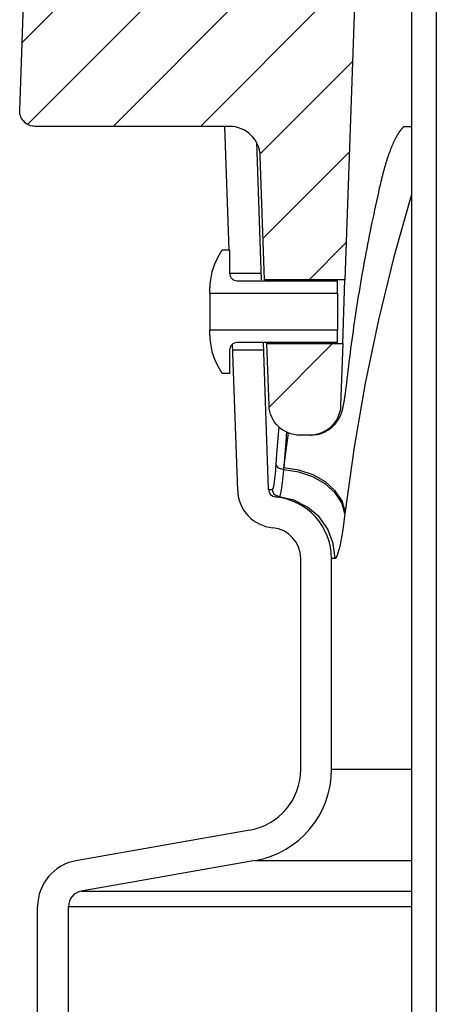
# Model space of a CAD drawing. Extents: x -169 to 6736, y -208 to 3022.
# Tile 248 of 256: x 1592.55 to 1594.24, y 979.8 to 983.78. Entities that reach past the tile are written whole.
import ezdxf

# ---------------------------------------------------------------- set-up
doc = ezdxf.new("R2010")
doc.units = 0
doc.header["$MEASUREMENT"] = 0
doc.layers.add('SPILL-BUCKET', color=1, linetype='CONTINUOUS')
pattern_1 = [(45, (6822.16873, -316.1318), (-0.176776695, 0.176776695), [])]

msp = doc.modelspace()

# ---------------------------------------------------------------- hatches: boundary and pattern name
at = {"layer": 'SPILL-BUCKET'}
h = msp.add_hatch(dxfattribs=at)
h.set_pattern_fill('ANSI31', scale=2, style=0)
h.set_pattern_definition(pattern_1)
edge = h.paths.add_edge_path()
edge.add_line((1593.86258, 984.20746), (1593.92078, 984.14504))
edge.add_line((1593.92078, 984.14504), (1593.87132, 982.72859))
edge.add_line((1593.87132, 982.72859), (1593.54601, 982.72859))
edge.add_line((1593.54601, 982.72859), (1593.52857, 983.22803))
edge.add_arc((1593.40369, 983.22371), 0.12496, 361.98144, 449.98139)
edge.add_line((1593.40373, 983.34867), (1592.6169, 983.34867))
edge.add_arc((1592.61688, 983.41115), 0.06248, 178.01926, 270.01928, ccw=False)
edge.add_line((1592.55443, 983.41331), (1592.61332, 985.09965))
edge.add_arc((1592.67576, 985.09745), 0.06248, 449.98138, 537.98136, ccw=False)
edge.add_line((1592.67578, 985.15993), (1592.81762, 985.15993))
edge.add_arc((1592.81761, 985.12869), 0.03124, 359.98043, 449.98043, ccw=False)
edge.add_line((1592.84885, 985.12868), (1592.84885, 984.22245))
edge.add_arc((1592.86416, 984.22276), 0.01531, 181.18722, 271.18722)
edge.add_line((1592.86447, 984.20746), (1593.86258, 984.20746))
h = msp.add_hatch(dxfattribs=at)
h.set_pattern_fill('ANSI31', scale=2, style=0)
h.set_pattern_definition(pattern_1)
edge = h.paths.add_edge_path()
edge.add_line((1593.86228, 982.46977), (1593.85357, 982.22016))
edge.add_arc((1593.72864, 982.22452), 0.125, 270, 358.00002, ccw=False)
edge.add_line((1593.72864, 982.09952), (1593.68869, 982.09952))
edge.add_arc((1593.68869, 982.22452), 0.125, 181.99998, 270, ccw=False)
edge.add_line((1593.56377, 982.22016), (1593.55505, 982.46977))
edge.add_line((1593.55505, 982.46977), (1593.86228, 982.46977))

# ---------------------------------------------------------------- linework, layer by layer
at = {"layer": 'SPILL-BUCKET', "color": 1, "linetype": 'Continuous'}
for p, q in [((1594.14109, 984.08254), (1594.14109, 969.88498)), ((1594.24102, 984.08254), (1594.24102, 969.88498)), ((1593.40292, 982.84901), (1593.38548, 983.34867)), ((1593.5127, 983.28482), (1593.53212, 982.72859)), ((1593.35762, 982.82044), (1593.37411, 982.84901)), ((1593.37411, 982.84901), (1593.40409, 982.84901)), ((1593.40409, 982.84901), (1593.40409, 982.75448)), ((1593.43407, 982.72449), (1593.8413, 982.72449)), ((1593.8413, 982.67463), (1593.8413, 982.72449)), ((1593.32415, 982.67463), (1593.32415, 982.69552)), ((1593.32415, 982.67463), (1593.8413, 982.67463)), ((1593.32415, 982.67463), (1593.32415, 982.66889)), ((1593.8413, 982.67463), (1593.8413, 982.66889)), ((1593.32415, 982.66889), (1593.32415, 982.65253)), ((1593.32415, 982.65253), (1593.32415, 982.62805)), ((1593.8413, 982.66889), (1593.8413, 982.65253)), ((1593.8413, 982.65253), (1593.8413, 982.62805)), ((1593.32415, 982.62805), (1593.32415, 982.59918)), ((1593.32415, 982.59918), (1593.32415, 982.57031)), ((1593.8413, 982.62805), (1593.8413, 982.59918)), ((1593.8413, 982.59918), (1593.8413, 982.57031)), ((1593.32415, 982.57031), (1593.32415, 982.54583)), ((1593.8413, 982.57031), (1593.8413, 982.54583)), ((1593.32415, 982.54583), (1593.32415, 982.52948)), ((1593.32415, 982.52948), (1593.32415, 982.52373)), ((1593.32415, 982.50284), (1593.32415, 982.52373)), ((1593.8413, 982.52373), (1593.32415, 982.52373)), ((1593.8413, 982.54583), (1593.8413, 982.52948)), ((1593.8413, 982.52948), (1593.8413, 982.52373)), ((1593.8413, 982.47387), (1593.8413, 982.52373)), ((1593.8413, 982.47387), (1593.43407, 982.47387)), ((1593.56177, 981.87958), (1593.54102, 982.47387)), ((1593.55495, 982.47555), (1593.55504, 982.47044)), ((1593.40409, 982.44389), (1593.40409, 982.34935)), ((1593.43693, 981.87522), (1593.41623, 982.46798)), ((1593.55504, 982.47044), (1593.55502, 982.47132)), ((1593.37411, 982.34935), (1593.35762, 982.37792)), ((1593.40409, 982.34935), (1593.37411, 982.34935)), ((1593.69202, 980.74812), (1593.69202, 981.60081)), ((1593.81694, 980.74812), (1593.81694, 981.60081)), ((1593.48558, 980.50209), (1592.78196, 980.37802)), ((1593.50726, 980.37907), (1592.80365, 980.255)), ((1592.62712, 979.00897), (1592.62712, 980.1935)), ((1592.75204, 979.00897), (1592.75204, 980.1935))]:
    msp.add_line(p, q, dxfattribs=at)
at = {"layer": 'SPILL-BUCKET', "color": 7}
for p, q in [((1594.11085, 983.34867), (1594.10848, 983.34664)), ((1594.11085, 983.34867), (1594.13704, 983.34867)), ((1594.11099, 983.34867), (1594.12589, 983.34867)), ((1594.12589, 983.34867), (1594.14111, 983.34867)), ((1594.13704, 983.34867), (1594.14083, 983.34867)), ((1594.08068, 983.30917), (1594.07965, 983.30733)), ((1594.08171, 983.31097), (1594.08068, 983.30917)), ((1594.08272, 983.31272), (1594.08171, 983.31097)), ((1594.08374, 983.31443), (1594.08272, 983.31272)), ((1594.08474, 983.3161), (1594.08374, 983.31443)), ((1594.08574, 983.31773), (1594.08474, 983.3161)), ((1594.08673, 983.31932), (1594.08574, 983.31773)), ((1594.0877, 983.32086), (1594.08673, 983.31932)), ((1594.08868, 983.32237), (1594.0877, 983.32086)), ((1594.08964, 983.32383), (1594.08868, 983.32237)), ((1594.09044, 983.32503), (1594.08964, 983.32383)), ((1594.09124, 983.3262), (1594.09044, 983.32503)), ((1594.09201, 983.32732), (1594.09124, 983.3262)), ((1594.09278, 983.32842), (1594.09201, 983.32732)), ((1594.09369, 983.32969), (1594.09278, 983.32842)), ((1594.09458, 983.33092), (1594.09369, 983.32969)), ((1594.09546, 983.33209), (1594.09458, 983.33092)), ((1594.09632, 983.33323), (1594.09546, 983.33209)), ((1594.09716, 983.33431), (1594.09632, 983.33323)), ((1594.09798, 983.33536), (1594.09716, 983.33431)), ((1594.09878, 983.33635), (1594.09798, 983.33536)), ((1594.09956, 983.3373), (1594.09878, 983.33635)), ((1594.10032, 983.3382), (1594.09956, 983.3373)), ((1594.10106, 983.33906), (1594.10032, 983.3382)), ((1594.10176, 983.33987), (1594.10106, 983.33906)), ((1594.10245, 983.34064), (1594.10176, 983.33987)), ((1594.10315, 983.34141), (1594.10245, 983.34064)), ((1594.10383, 983.34213), (1594.10315, 983.34141)), ((1594.10448, 983.34282), (1594.10383, 983.34213)), ((1594.10511, 983.34346), (1594.10448, 983.34282)), ((1594.10573, 983.34408), (1594.10511, 983.34346)), ((1594.10632, 983.34466), (1594.10573, 983.34408)), ((1594.1069, 983.34521), (1594.10632, 983.34466)), ((1594.10745, 983.34572), (1594.1069, 983.34521)), ((1594.10798, 983.3462), (1594.10745, 983.34572)), ((1594.10848, 983.34664), (1594.10798, 983.3462)), ((1594.06138, 983.26939), (1594.06027, 983.26676)), ((1594.06248, 983.27198), (1594.06138, 983.26939)), ((1594.06358, 983.27452), (1594.06248, 983.27198)), ((1594.06468, 983.27702), (1594.06358, 983.27452)), ((1594.06578, 983.27947), (1594.06468, 983.27702)), ((1594.06687, 983.28188), (1594.06578, 983.27947)), ((1594.06796, 983.28424), (1594.06687, 983.28188)), ((1594.06904, 983.28656), (1594.06796, 983.28424)), ((1594.07012, 983.28883), (1594.06904, 983.28656)), ((1594.0712, 983.29107), (1594.07012, 983.28883)), ((1594.07228, 983.29325), (1594.0712, 983.29107)), ((1594.07335, 983.29539), (1594.07228, 983.29325)), ((1594.07441, 983.29749), (1594.07335, 983.29539)), ((1594.07547, 983.29954), (1594.07441, 983.29749)), ((1594.07652, 983.30155), (1594.07547, 983.29954)), ((1594.07757, 983.30352), (1594.07652, 983.30155)), ((1594.07861, 983.30545), (1594.07757, 983.30352)), ((1594.07965, 983.30733), (1594.07861, 983.30545)), ((1594.04572, 983.22824), (1594.0446, 983.22497)), ((1594.04684, 983.23146), (1594.04572, 983.22824)), ((1594.04795, 983.23464), (1594.04684, 983.23146)), ((1594.04907, 983.23778), (1594.04795, 983.23464)), ((1594.05019, 983.24088), (1594.04907, 983.23778)), ((1594.05132, 983.24393), (1594.05019, 983.24088)), ((1594.05244, 983.24694), (1594.05132, 983.24393)), ((1594.05356, 983.24991), (1594.05244, 983.24694)), ((1594.05469, 983.25286), (1594.05356, 983.24991)), ((1594.05583, 983.25577), (1594.05469, 983.25286)), ((1594.05694, 983.25858), (1594.05583, 983.25577)), ((1594.05805, 983.26135), (1594.05694, 983.25858)), ((1594.05916, 983.26408), (1594.05805, 983.26135)), ((1594.06027, 983.26676), (1594.05916, 983.26408)), ((1594.03356, 983.18994), (1594.03247, 983.18622)), ((1594.03464, 983.19359), (1594.03356, 983.18994)), ((1594.03572, 983.1972), (1594.03464, 983.19359)), ((1594.03684, 983.20086), (1594.03572, 983.1972)), ((1594.03795, 983.20448), (1594.03684, 983.20086)), ((1594.03906, 983.208), (1594.03795, 983.20448)), ((1594.04016, 983.21148), (1594.03906, 983.208)), ((1594.04127, 983.21491), (1594.04016, 983.21148)), ((1594.04238, 983.21831), (1594.04127, 983.21491)), ((1594.04349, 983.22166), (1594.04238, 983.21831)), ((1594.0446, 983.22497), (1594.04349, 983.22166)), ((1594.02278, 983.15068), (1594.02172, 983.14651)), ((1594.02385, 983.15481), (1594.02278, 983.15068)), ((1594.02492, 983.15889), (1594.02385, 983.15481)), ((1594.02599, 983.16293), (1594.02492, 983.15889)), ((1594.02707, 983.16694), (1594.02599, 983.16293)), ((1594.02814, 983.17089), (1594.02707, 983.16694)), ((1594.02922, 983.1748), (1594.02814, 983.17089)), ((1594.0303, 983.17865), (1594.02922, 983.1748)), ((1594.03139, 983.18247), (1594.0303, 983.17865)), ((1594.03247, 983.18622), (1594.03139, 983.18247)), ((1594.01443, 983.11628), (1594.01235, 983.10724)), ((1594.01446, 983.11643), (1594.01443, 983.11628)), ((1594.01449, 983.11658), (1594.01446, 983.11643)), ((1594.01551, 983.12098), (1594.01449, 983.11658)), ((1594.01654, 983.12533), (1594.01551, 983.12098)), ((1594.01756, 983.12963), (1594.01654, 983.12533)), ((1594.01859, 983.1339), (1594.01756, 983.12963)), ((1594.01962, 983.13812), (1594.01859, 983.1339)), ((1594.02066, 983.14231), (1594.01962, 983.13812)), ((1594.02172, 983.14651), (1594.02066, 983.14231)), ((1594.00637, 983.08086), (1594.0025, 983.06352)), ((1594.01029, 983.0982), (1594.00637, 983.08086)), ((1594.01235, 983.10724), (1594.01029, 983.0982)), ((1594.14108, 983.07255), (1594.06966, 982.82055)), ((1593.99866, 983.04617), (1593.99487, 983.0288)), ((1594.0025, 983.06352), (1593.99866, 983.04617)), ((1593.98742, 982.99403), (1593.98376, 982.97662)), ((1593.99112, 983.01142), (1593.98742, 982.99403)), ((1593.99487, 983.0288), (1593.99112, 983.01142)), ((1593.98014, 982.95921), (1593.97657, 982.94178)), ((1593.98376, 982.97662), (1593.98014, 982.95921)), ((1593.97304, 982.92435), (1593.96955, 982.90689)), ((1593.97657, 982.94178), (1593.97304, 982.92435)), ((1593.9627, 982.87197), (1593.95934, 982.85449)), ((1593.9661, 982.88944), (1593.9627, 982.87197)), ((1593.96955, 982.90689), (1593.9661, 982.88944)), ((1593.95603, 982.83699), (1593.95276, 982.8195)), ((1593.95934, 982.85449), (1593.95603, 982.83699)), ((1593.94953, 982.80198), (1593.94635, 982.78446)), ((1593.95276, 982.8195), (1593.94953, 982.80198)), ((1594.06966, 982.82055), (1594.00697, 982.56607)), ((1593.40409, 982.75532), (1593.53119, 982.75532)), ((1593.9432, 982.76693), (1593.94011, 982.74939)), ((1593.94635, 982.78446), (1593.9432, 982.76693)), ((1593.93405, 982.71427), (1593.93108, 982.6967)), ((1593.93706, 982.73183), (1593.93405, 982.71427)), ((1593.94011, 982.74939), (1593.93706, 982.73183)), ((1593.92816, 982.67912), (1593.92528, 982.66153)), ((1593.93108, 982.6967), (1593.92816, 982.67912)), ((1593.92245, 982.64394), (1593.91966, 982.62632)), ((1593.92528, 982.66153), (1593.92245, 982.64394)), ((1593.91421, 982.59108), (1593.91155, 982.57345)), ((1593.91691, 982.60871), (1593.91421, 982.59108)), ((1593.91966, 982.62632), (1593.91691, 982.60871)), ((1593.90894, 982.55581), (1593.90637, 982.53816)), ((1593.91155, 982.57345), (1593.90894, 982.55581)), ((1594.00697, 982.56607), (1593.95311, 982.30944)), ((1593.90384, 982.5205), (1593.90136, 982.50284)), ((1593.90637, 982.53816), (1593.90384, 982.5205)), ((1593.89892, 982.48516), (1593.89653, 982.46748)), ((1593.90136, 982.50284), (1593.89892, 982.48516)), ((1593.54209, 982.44304), (1593.4171, 982.44304)), ((1593.89188, 982.43209), (1593.88962, 982.41439)), ((1593.89418, 982.44979), (1593.89188, 982.43209)), ((1593.89653, 982.46748), (1593.89418, 982.44979)), ((1593.8874, 982.39668), (1593.88523, 982.37896)), ((1593.88962, 982.41439), (1593.8874, 982.39668)), ((1593.8831, 982.36124), (1593.88113, 982.34443)), ((1593.88523, 982.37896), (1593.8831, 982.36124)), ((1593.87751, 982.31282), (1593.87715, 982.30979)), ((1593.87786, 982.31587), (1593.87751, 982.31282)), ((1593.87821, 982.31896), (1593.87786, 982.31587)), ((1593.87828, 982.31958), (1593.87821, 982.31896)), ((1593.87835, 982.3202), (1593.87828, 982.31958)), ((1593.87877, 982.32391), (1593.87835, 982.32019)), ((1593.87919, 982.32763), (1593.87877, 982.32391)), ((1593.88113, 982.34443), (1593.87919, 982.32763)), ((1593.87252, 982.27324), (1593.87215, 982.27061)), ((1593.87288, 982.27588), (1593.87252, 982.27324)), ((1593.87324, 982.27857), (1593.87288, 982.27588)), ((1593.8736, 982.28127), (1593.87324, 982.27857)), ((1593.87396, 982.284), (1593.8736, 982.28127)), ((1593.87432, 982.28676), (1593.87396, 982.284)), ((1593.87468, 982.28955), (1593.87432, 982.28676)), ((1593.87503, 982.29236), (1593.87468, 982.28955)), ((1593.87539, 982.2952), (1593.87503, 982.29236)), ((1593.87574, 982.29806), (1593.87539, 982.2952)), ((1593.8761, 982.30095), (1593.87574, 982.29806)), ((1593.87645, 982.30386), (1593.8761, 982.30095)), ((1593.8768, 982.30679), (1593.87645, 982.30386)), ((1593.87715, 982.30979), (1593.8768, 982.30679)), ((1593.95311, 982.30944), (1593.90812, 982.05097)), ((1593.86652, 982.23433), (1593.86611, 982.23202)), ((1593.86692, 982.23662), (1593.86652, 982.23433)), ((1593.86731, 982.23894), (1593.86692, 982.23662)), ((1593.8677, 982.24125), (1593.86731, 982.23894)), ((1593.86809, 982.24359), (1593.8677, 982.24125)), ((1593.86847, 982.24594), (1593.86809, 982.24359)), ((1593.86885, 982.24833), (1593.86847, 982.24594)), ((1593.86923, 982.25072), (1593.86885, 982.24833)), ((1593.8696, 982.25315), (1593.86923, 982.25072)), ((1593.86998, 982.2556), (1593.8696, 982.25315)), ((1593.87035, 982.25808), (1593.86998, 982.2556)), ((1593.87071, 982.26049), (1593.87035, 982.25808)), ((1593.87106, 982.26293), (1593.87071, 982.26049)), ((1593.87143, 982.26546), (1593.87106, 982.26293)), ((1593.87179, 982.26802), (1593.87143, 982.26546)), ((1593.87215, 982.27061), (1593.87179, 982.26802)), ((1593.85714, 982.19315), (1593.85675, 982.19192)), ((1593.85755, 982.19446), (1593.85714, 982.19315)), ((1593.85794, 982.19575), (1593.85755, 982.19446)), ((1593.85834, 982.19713), (1593.85794, 982.19575)), ((1593.85873, 982.19849), (1593.85834, 982.19713)), ((1593.85922, 982.20028), (1593.85873, 982.19849)), ((1593.85969, 982.20204), (1593.85922, 982.20028)), ((1593.86014, 982.20376), (1593.85969, 982.20204)), ((1593.86057, 982.20545), (1593.86014, 982.20376)), ((1593.86105, 982.20742), (1593.86057, 982.20545)), ((1593.86151, 982.20937), (1593.86105, 982.20742)), ((1593.86218, 982.21231), (1593.86151, 982.20937)), ((1593.86283, 982.21525), (1593.86218, 982.21231)), ((1593.86336, 982.21777), (1593.86283, 982.21525)), ((1593.86388, 982.22031), (1593.86336, 982.21777)), ((1593.86435, 982.22264), (1593.86388, 982.22031)), ((1593.86481, 982.225), (1593.86435, 982.22264)), ((1593.86526, 982.22736), (1593.86481, 982.225)), ((1593.8657, 982.22975), (1593.86526, 982.22736)), ((1593.86611, 982.23202), (1593.8657, 982.22975)), ((1593.83773, 982.15309), (1593.83668, 982.15164)), ((1593.83873, 982.15452), (1593.83773, 982.15309)), ((1593.8397, 982.15596), (1593.83873, 982.15452)), ((1593.84062, 982.15736), (1593.8397, 982.15596)), ((1593.84151, 982.15876), (1593.84062, 982.15736)), ((1593.84237, 982.16013), (1593.84151, 982.15876)), ((1593.8432, 982.16149), (1593.84237, 982.16013)), ((1593.84399, 982.16283), (1593.8432, 982.16149)), ((1593.84475, 982.16416), (1593.84399, 982.16283)), ((1593.84548, 982.16547), (1593.84475, 982.16416)), ((1593.84619, 982.16677), (1593.84548, 982.16547)), ((1593.84687, 982.16804), (1593.84619, 982.16677)), ((1593.84752, 982.16931), (1593.84687, 982.16804)), ((1593.84815, 982.17056), (1593.84752, 982.16931)), ((1593.84876, 982.17179), (1593.84815, 982.17056)), ((1593.84935, 982.17301), (1593.84876, 982.17179)), ((1593.84991, 982.17422), (1593.84935, 982.17301)), ((1593.85046, 982.17542), (1593.84991, 982.17422)), ((1593.85099, 982.1766), (1593.85046, 982.17542)), ((1593.8515, 982.17779), (1593.85099, 982.1766)), ((1593.85199, 982.17895), (1593.8515, 982.17779)), ((1593.85248, 982.18013), (1593.85199, 982.17895)), ((1593.85295, 982.18128), (1593.85248, 982.18013)), ((1593.85341, 982.18245), (1593.85295, 982.18128)), ((1593.85385, 982.18359), (1593.85341, 982.18245)), ((1593.85429, 982.18477), (1593.85385, 982.18359)), ((1593.85471, 982.18592), (1593.85429, 982.18477)), ((1593.85514, 982.18711), (1593.85471, 982.18592)), ((1593.85554, 982.18827), (1593.85514, 982.18711)), ((1593.85596, 982.18948), (1593.85554, 982.18827)), ((1593.85635, 982.19067), (1593.85596, 982.18948)), ((1593.85675, 982.19192), (1593.85635, 982.19067)), ((1593.59548, 982.02422), (1593.60423, 982.13289)), ((1593.79174, 982.11323), (1593.78953, 982.11213)), ((1593.79394, 982.11438), (1593.79174, 982.11323)), ((1593.79611, 982.11557), (1593.79394, 982.11438)), ((1593.79825, 982.11679), (1593.79611, 982.11557)), ((1593.80033, 982.11804), (1593.79825, 982.11679)), ((1593.80238, 982.11932), (1593.80033, 982.11804)), ((1593.80419, 982.1205), (1593.80238, 982.11932)), ((1593.80598, 982.12171), (1593.80419, 982.1205)), ((1593.80777, 982.12297), (1593.80598, 982.12171)), ((1593.80955, 982.12425), (1593.80777, 982.12297)), ((1593.81128, 982.12557), (1593.80955, 982.12425)), ((1593.813, 982.12691), (1593.81128, 982.12557)), ((1593.81468, 982.12827), (1593.813, 982.12691)), ((1593.81633, 982.12965), (1593.81468, 982.12827)), ((1593.81794, 982.13105), (1593.81633, 982.12965)), ((1593.81953, 982.13247), (1593.81794, 982.13105)), ((1593.82108, 982.13391), (1593.81953, 982.13247)), ((1593.82259, 982.13536), (1593.82108, 982.13391)), ((1593.82407, 982.13682), (1593.82259, 982.13536)), ((1593.82551, 982.1383), (1593.82407, 982.13682)), ((1593.8269, 982.13978), (1593.82551, 982.1383)), ((1593.82827, 982.14127), (1593.8269, 982.13978)), ((1593.82959, 982.14275), (1593.82827, 982.14127)), ((1593.83088, 982.14425), (1593.82959, 982.14275)), ((1593.83211, 982.14574), (1593.83088, 982.14425)), ((1593.83332, 982.14723), (1593.83211, 982.14574)), ((1593.83448, 982.1487), (1593.83332, 982.14723)), ((1593.8356, 982.15018), (1593.83448, 982.1487)), ((1593.83668, 982.15164), (1593.8356, 982.15018)), ((1593.6347, 982.11175), (1593.62419, 981.96767)), ((1593.62419, 981.96767), (1593.64317, 982.10809)), ((1593.73022, 982.09952), (1593.73468, 982.09952)), ((1593.75699, 982.10152), (1593.7549, 982.10116)), ((1593.75938, 982.10198), (1593.75699, 982.10152)), ((1593.76176, 982.10248), (1593.75938, 982.10198)), ((1593.76413, 982.10303), (1593.76176, 982.10248)), ((1593.7665, 982.10362), (1593.76413, 982.10303)), ((1593.76886, 982.10426), (1593.7665, 982.10362)), ((1593.77121, 982.10495), (1593.76886, 982.10426)), ((1593.77355, 982.10569), (1593.77121, 982.10495)), ((1593.77587, 982.10647), (1593.77355, 982.10569)), ((1593.77819, 982.1073), (1593.77587, 982.10647)), ((1593.78049, 982.10817), (1593.77819, 982.1073)), ((1593.78278, 982.10909), (1593.78049, 982.10817)), ((1593.78504, 982.11006), (1593.78278, 982.10909)), ((1593.7873, 982.11107), (1593.78504, 982.11006)), ((1593.78953, 982.11213), (1593.7873, 982.11107)), ((1593.90812, 982.05097), (1593.87208, 981.79101)), ((1593.5926, 981.9802), (1593.59548, 982.02422)), ((1593.58756, 981.92238), (1593.59081, 981.95514)), ((1593.59081, 981.95514), (1593.59174, 981.96727)), ((1593.59174, 981.96727), (1593.5926, 981.9802)), ((1593.60263, 981.96563), (1593.5926, 981.9802)), ((1593.62361, 981.95921), (1593.60263, 981.96563)), ((1593.62005, 981.91879), (1593.62361, 981.95921)), ((1593.62361, 981.95921), (1593.62419, 981.96767)), ((1593.68443, 981.94999), (1593.62361, 981.95921)), ((1593.68507, 981.95849), (1593.62419, 981.96767)), ((1593.74224, 981.93913), (1593.68507, 981.95849)), ((1593.58404, 981.89901), (1593.58756, 981.92238)), ((1593.61617, 981.88767), (1593.62005, 981.91879)), ((1593.74153, 981.93061), (1593.68443, 981.94999)), ((1593.79145, 981.90226), (1593.74153, 981.93061)), ((1593.79225, 981.91077), (1593.74224, 981.93913)), ((1593.56547, 981.87958), (1593.57656, 981.87958)), ((1593.57656, 981.87958), (1593.58025, 981.88434)), ((1593.58505, 981.85923), (1593.57656, 981.87958)), ((1593.58025, 981.88434), (1593.58404, 981.89901)), ((1593.61329, 981.87097), (1593.61617, 981.88767)), ((1593.83116, 981.86664), (1593.79145, 981.90226)), ((1593.83204, 981.87514), (1593.79225, 981.91077)), ((1593.8592, 981.83439), (1593.83204, 981.87514)), ((1593.60484, 981.84958), (1593.58505, 981.85923)), ((1593.5901, 981.84958), (1593.59379, 981.84958)), ((1593.59379, 981.84958), (1593.60484, 981.84958)), ((1593.66471, 981.83645), (1593.60484, 981.84958)), ((1593.71958, 981.80908), (1593.66471, 981.83645)), ((1593.85824, 981.82592), (1593.83116, 981.86664)), ((1593.87208, 981.79101), (1593.8592, 981.83439)), ((1593.76613, 981.76914), (1593.71958, 981.80908)), ((1593.87107, 981.78256), (1593.85824, 981.82592)), ((1593.80154, 981.71902), (1593.76613, 981.76914)), ((1593.87107, 981.78256), (1593.86224, 981.71728)), ((1593.87208, 981.79101), (1593.87107, 981.78256)), ((1593.82369, 981.66175), (1593.80154, 981.71902)), ((1593.83122, 981.60081), (1593.82369, 981.66175)), ((1593.82051, 981.60081), (1593.81694, 981.60081)), ((1593.83854, 981.61001), (1593.83122, 981.60081)), ((1593.81694, 980.74812), (1594.14109, 980.74812)), ((1593.50727, 980.37907), (1594.14109, 980.37907)), ((1592.80365, 980.255), (1594.14109, 980.255)), ((1592.75204, 980.1935), (1594.14109, 980.1935))]:
    msp.add_line(p, q, dxfattribs=at)
at = {"layer": 'SPILL-BUCKET', "color": 2, "linetype": 'Continuous'}
msp.add_line((1593.86228, 982.46977), (1593.87132, 982.72859), dxfattribs=at)
at = {"layer": 'SPILL-BUCKET', "color": 7, "linetype": 'Continuous'}
for p, q in [((1593.56177, 981.87958), (1593.56547, 981.87958)), ((1593.60484, 981.84958), (1593.60487, 981.84958)), ((1593.60487, 981.84958), (1593.60895, 981.85484)), ((1593.60895, 981.85484), (1593.61329, 981.87097)), ((1593.86224, 981.71728), (1593.85295, 981.66384)), ((1593.84679, 981.63619), (1593.83854, 981.61001)), ((1593.84984, 981.6491), (1593.84679, 981.63619)), ((1593.85295, 981.66384), (1593.84984, 981.6491)), ((1593.83122, 981.60081), (1593.82051, 981.60081))]:
    msp.add_line(p, q, dxfattribs=at)
at = {"layer": 'SPILL-BUCKET', "color": 2, "linetype": 'Continuous'}
msp.add_lwpolyline([(1593.86258, 984.20746), (1593.92078, 984.14504), (1593.87132, 982.72859), (1593.54601, 982.72859), (1593.52857, 983.22803, 0.404026), (1593.40373, 983.34867), (1592.6169, 983.34867, -0.4244749), (1592.55443, 983.41331), (1592.61332, 985.09965, -0.4040261), (1592.67578, 985.15993), (1592.81762, 985.15993, -0.4142136), (1592.84885, 985.12868), (1592.84885, 984.22245, 0.4142136), (1592.86447, 984.20746), (1593.86258, 984.20746)], format="xyb", dxfattribs=at)
msp.add_lwpolyline([(1593.86228, 982.46977), (1593.85357, 982.22016, -0.4040263), (1593.72864, 982.09952), (1593.68869, 982.09952, -0.4040263), (1593.56377, 982.22016), (1593.55505, 982.46977)], format="xyb", close=True, dxfattribs=at)
at = {"layer": 'SPILL-BUCKET', "color": 7}
msp.add_lwpolyline([(1593.7549, 982.10116), (1593.74326, 982.09982), (1593.73468, 982.09952)], dxfattribs=at)
at = {"layer": 'SPILL-BUCKET', "color": 1, "linetype": 'Continuous'}
for centre, radius, start, end in [((1593.57398, 982.69552), 0.24983, 150, 180), ((1593.43407, 982.75448), 0.02998, 180, 270), ((1593.57398, 982.50284), 0.24983, 180, 210), ((1593.43407, 982.44389), 0.02998, 90, 180), ((1593.59298, 981.88067), 0.15614, 182, 264.71849), ((1593.59298, 981.88067), 0.03123, 182, 264.71849), ((1593.56711, 981.60081), 0.24983, 0, 84.71849), ((1593.56711, 981.60081), 0.12491, 0, 84.71849), ((1593.44219, 980.74812), 0.24983, 280, 0), ((1593.44219, 980.74812), 0.37474, 280, 0), ((1592.8145, 980.1935), 0.18737, 100, 180), ((1592.8145, 980.1935), 0.06246, 100, 180)]:
    msp.add_arc(centre, radius, start, end, dxfattribs=at)

doc.saveas('drawing.dxf')
